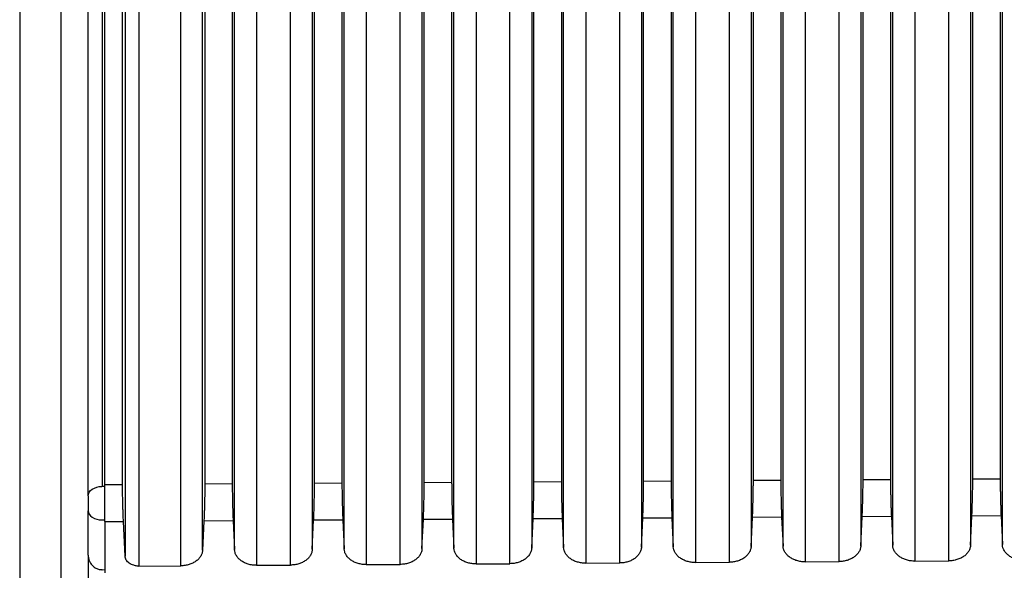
# Model space of a CAD drawing. Header units: millimetres. Extents: x -103 to 103, y -108 to 42.
# Tile 9 of 27: x -91 to -55, y -61 to -41. Entities that reach past the tile are written whole.
import ezdxf

# ---------------------------------------------------------------- set-up
doc = ezdxf.new("R2010")
doc.units = ezdxf.units.MM

msp = doc.modelspace()

# ---------------------------------------------------------------- linework, layer by layer
at = {"color": 7, "linetype": 'Continuous', "lineweight": 25}
for p, q in [((-91.2, -5), (-91.2, -106.5)), ((-89.7, -5), (-89.7, -106.5)), ((-88.196, -25.402), (-88.196, -57.562)), ((-64.45, -57.339), (-64.45, -30.139)), ((-63.45, -30.133), (-63.45, -57.332)), ((-60.45, -57.313), (-60.45, -30.116)), ((-59.45, -30.11), (-59.45, -57.307)), ((-56.45, -57.288), (-56.45, -30.092)), ((-55.45, -30.087), (-55.45, -57.281)), ((-83.45, -30.251), (-83.45, -57.46)), ((-80.45, -57.441), (-80.45, -30.233)), ((-79.45, -30.227), (-79.45, -57.435)), ((-76.45, -57.416), (-76.45, -30.21)), ((-75.45, -30.204), (-75.45, -57.409)), ((-72.45, -57.39), (-72.45, -30.186)), ((-71.45, -30.18), (-71.45, -57.384)), ((-68.45, -57.364), (-68.45, -30.163)), ((-67.45, -30.157), (-67.45, -57.358)), ((-80.45, -57.441), (-79.45, -57.435)), ((-76.45, -57.416), (-75.45, -57.409)), ((-72.45, -57.39), (-71.45, -57.384)), ((-68.45, -57.364), (-67.45, -57.358)), ((-64.45, -57.339), (-63.45, -57.332)), ((-60.45, -57.313), (-59.45, -57.307)), ((-56.45, -57.288), (-55.45, -57.281)), ((-88.196, -57.562), (-88.2, -57.562)), ((-88.1, -57.562), (-88.196, -57.562)), ((-88.1, -57.49), (-87.45, -57.486)), ((-84.45, -57.467), (-83.45, -57.46)), ((-88.7, -60.07), (-88.7, -58.448)), ((-88.2, -58.783), (-88.196, -58.783)), ((-88.196, -58.783), (-88.1, -58.782)), ((-88.1, -58.845), (-87.418, -58.841)), ((-88.1, -58.845), (-88.1, -60.706)), ((-87.359, -60.105), (-87.418, -58.841)), ((-84.482, -58.822), (-84.532, -59.88)), ((-83.418, -58.815), (-84.482, -58.822)), ((-83.418, -58.815), (-83.369, -59.862)), ((-80.532, -59.854), (-80.482, -58.796)), ((-79.418, -58.79), (-80.482, -58.796)), ((-79.418, -58.79), (-79.369, -59.836)), ((-76.532, -59.828), (-76.482, -58.771)), ((-75.418, -58.764), (-76.482, -58.771)), ((-75.418, -58.764), (-75.369, -59.811)), ((-72.532, -59.803), (-72.482, -58.745)), ((-71.418, -58.738), (-72.482, -58.745)), ((-71.418, -58.738), (-71.369, -59.785)), ((-68.532, -59.777), (-68.482, -58.72)), ((-67.418, -58.713), (-68.482, -58.72)), ((-67.418, -58.713), (-67.369, -59.759)), ((-64.532, -59.752), (-64.482, -58.694)), ((-63.418, -58.687), (-64.482, -58.694)), ((-63.418, -58.687), (-63.369, -59.734)), ((-60.532, -59.726), (-60.482, -58.669)), ((-59.418, -58.662), (-60.482, -58.669)), ((-59.418, -58.662), (-59.369, -59.708)), ((-56.532, -59.701), (-56.482, -58.643)), ((-55.418, -58.636), (-56.482, -58.643)), ((-55.418, -58.636), (-55.369, -59.683)), ((-62.562, -60.31), (-61.324, -60.302)), ((-58.562, -60.284), (-57.324, -60.276)), ((-88.196, -60.597), (-88.1, -60.596)), ((-86.855, -60.465), (-85.324, -60.455)), ((-82.562, -60.438), (-81.324, -60.43)), ((-78.562, -60.412), (-77.324, -60.404)), ((-74.562, -60.387), (-73.324, -60.379)), ((-70.562, -60.361), (-69.324, -60.353)), ((-66.562, -60.335), (-65.324, -60.327))]:
    msp.add_line(p, q, dxfattribs=at)
for points, knots in [([(-88.1, -57.49), (-88.1, -56.955), (-88.1, -55.885), (-88.1, -54.289), (-88.1, -52.7), (-88.1, -51.117), (-88.1, -49.543), (-88.1, -47.975), (-88.1, -46.414), (-88.1, -44.861), (-88.1, -43.315), (-88.1, -41.776), (-88.1, -40.244), (-88.1, -38.72), (-88.1, -37.202), (-88.1, -35.692), (-88.1, -34.189), (-88.1, -32.693), (-88.1, -31.205), (-88.1, -29.723), (-88.1, -28.249), (-88.1, -26.782), (-88.1, -25.81), (-88.1, -25.324)], [0, 0, 0, 0, 0.04765, 0.0952906, 0.142923, 0.1905481, 0.2381668, 0.2857802, 0.3333891, 0.3809947, 0.4285978, 0.4761994, 0.5238006, 0.5714022, 0.6190053, 0.6666109, 0.7142198, 0.7618332, 0.8094519, 0.857077, 0.9047094, 0.95235, 1, 1, 1, 1]), ([(-88.7, -57.905), (-88.7, -57.37), (-88.7, -56.302), (-88.7, -54.708), (-88.7, -53.12), (-88.7, -51.54), (-88.7, -49.967), (-88.7, -48.401), (-88.7, -46.843), (-88.7, -45.291), (-88.7, -43.747), (-88.7, -42.21), (-88.7, -40.68), (-88.7, -39.158), (-88.7, -37.642), (-88.7, -36.134), (-88.7, -34.633), (-88.7, -33.139), (-88.7, -31.652), (-88.7, -30.172), (-88.7, -28.7), (-88.7, -27.234), (-88.7, -26.264), (-88.7, -25.778)], [0, 0, 0, 0, 0.04765, 0.095291, 0.142923, 0.190548, 0.238167, 0.28578, 0.333389, 0.380995, 0.428598, 0.476199, 0.523801, 0.571402, 0.619005, 0.666611, 0.71422, 0.761833, 0.809452, 0.857077, 0.904709, 0.95235, 1, 1, 1, 1]), ([(-83.369, -59.862), (-83.369, -59.321), (-83.369, -58.241), (-83.369, -56.628), (-83.369, -55.023), (-83.369, -53.424), (-83.369, -51.832), (-83.369, -50.248), (-83.369, -48.671), (-83.369, -47.101), (-83.369, -45.538), (-83.369, -43.983), (-83.369, -42.435), (-83.369, -40.895), (-83.369, -39.362), (-83.369, -37.836), (-83.369, -36.318), (-83.369, -34.808), (-83.369, -33.305), (-83.369, -32.31), (-83.369, -31.812)], [0, 0, 0, 0, 0.055561, 0.111124, 0.166689, 0.222255, 0.277822, 0.333389, 0.388956, 0.444522, 0.500086, 0.555648, 0.611208, 0.666764, 0.722316, 0.777864, 0.833407, 0.888944, 0.944475, 1, 1, 1, 1]), ([(-80.532, -31.804), (-80.532, -32.302), (-80.532, -33.298), (-80.532, -34.801), (-80.532, -36.311), (-80.532, -37.829), (-80.532, -39.354), (-80.532, -40.887), (-80.532, -42.428), (-80.532, -43.975), (-80.532, -45.531), (-80.532, -47.093), (-80.532, -48.663), (-80.532, -50.24), (-80.532, -51.825), (-80.532, -53.416), (-80.532, -55.015), (-80.532, -56.621), (-80.532, -58.233), (-80.532, -59.314), (-80.532, -59.854)], [0, 0, 0, 0, 0.055525, 0.111056, 0.166594, 0.222137, 0.277685, 0.333237, 0.388793, 0.444352, 0.499914, 0.555479, 0.611044, 0.666611, 0.722178, 0.777745, 0.833311, 0.888876, 0.944439, 1, 1, 1, 1]), ([(-79.369, -59.836), (-79.369, -59.296), (-79.369, -58.215), (-79.369, -56.603), (-79.369, -54.997), (-79.369, -53.399), (-79.369, -51.807), (-79.369, -50.223), (-79.369, -48.646), (-79.369, -47.076), (-79.369, -45.514), (-79.369, -43.959), (-79.369, -42.411), (-79.369, -40.87), (-79.369, -39.338), (-79.369, -37.812), (-79.369, -36.294), (-79.369, -34.784), (-79.369, -33.281), (-79.369, -32.286), (-79.369, -31.788)], [0, 0, 0, 0, 0.055561, 0.111124, 0.166689, 0.222255, 0.277822, 0.333389, 0.388956, 0.444522, 0.500086, 0.555648, 0.611207, 0.666764, 0.722316, 0.777864, 0.833407, 0.888944, 0.944475, 1, 1, 1, 1]), ([(-76.532, -31.781), (-76.532, -32.279), (-76.532, -33.274), (-76.532, -34.777), (-76.532, -36.287), (-76.532, -37.805), (-76.532, -39.33), (-76.532, -40.863), (-76.532, -42.403), (-76.532, -43.951), (-76.532, -45.506), (-76.532, -47.069), (-76.532, -48.639), (-76.532, -50.216), (-76.532, -51.8), (-76.532, -53.391), (-76.532, -54.99), (-76.532, -56.595), (-76.532, -58.207), (-76.532, -59.288), (-76.532, -59.828)], [0, 0, 0, 0, 0.055525, 0.111056, 0.166594, 0.222137, 0.277685, 0.333237, 0.388793, 0.444353, 0.499915, 0.555479, 0.611044, 0.666611, 0.722178, 0.777745, 0.833311, 0.888876, 0.944439, 1, 1, 1, 1]), ([(-75.369, -59.811), (-75.369, -59.27), (-75.369, -58.19), (-75.369, -56.578), (-75.369, -54.972), (-75.369, -53.374), (-75.369, -51.782), (-75.369, -50.198), (-75.369, -48.621), (-75.369, -47.052), (-75.369, -45.489), (-75.369, -43.934), (-75.369, -42.387), (-75.369, -40.846), (-75.369, -39.314), (-75.369, -37.788), (-75.369, -36.271), (-75.369, -34.761), (-75.369, -33.258), (-75.369, -32.262), (-75.369, -31.765)], [0, 0, 0, 0, 0.055561, 0.111124, 0.166689, 0.222255, 0.277822, 0.333389, 0.388956, 0.444522, 0.500086, 0.555648, 0.611207, 0.666763, 0.722316, 0.777864, 0.833406, 0.888944, 0.944475, 1, 1, 1, 1]), ([(-72.532, -31.758), (-72.532, -32.255), (-72.532, -33.251), (-72.532, -34.753), (-72.532, -36.263), (-72.532, -37.781), (-72.532, -39.306), (-72.532, -40.839), (-72.532, -42.379), (-72.532, -43.927), (-72.532, -45.482), (-72.532, -47.044), (-72.532, -48.614), (-72.532, -50.191), (-72.532, -51.775), (-72.532, -53.366), (-72.532, -54.964), (-72.532, -56.57), (-72.532, -58.182), (-72.532, -59.263), (-72.532, -59.803)], [0, 0, 0, 0, 0.055525, 0.111056, 0.166594, 0.222137, 0.277685, 0.333237, 0.388793, 0.444353, 0.499915, 0.555479, 0.611044, 0.666611, 0.722178, 0.777745, 0.833311, 0.888876, 0.944439, 1, 1, 1, 1]), ([(-71.369, -59.785), (-71.369, -59.245), (-71.369, -58.164), (-71.369, -56.552), (-71.369, -54.947), (-71.369, -53.349), (-71.369, -51.758), (-71.369, -50.173), (-71.369, -48.597), (-71.369, -47.027), (-71.369, -45.465), (-71.369, -43.91), (-71.369, -42.362), (-71.369, -40.822), (-71.369, -39.289), (-71.369, -37.764), (-71.369, -36.247), (-71.369, -34.737), (-71.369, -33.234), (-71.369, -32.239), (-71.369, -31.741)], [0, 0, 0, 0, 0.055561, 0.111124, 0.166689, 0.222255, 0.277822, 0.333389, 0.388956, 0.444522, 0.500086, 0.555648, 0.611207, 0.666763, 0.722316, 0.777864, 0.833407, 0.888944, 0.944475, 1, 1, 1, 1]), ([(-68.532, -31.734), (-68.532, -32.232), (-68.532, -33.227), (-68.532, -34.73), (-68.532, -36.239), (-68.532, -37.757), (-68.532, -39.282), (-68.532, -40.815), (-68.532, -42.355), (-68.532, -43.902), (-68.532, -45.457), (-68.532, -47.02), (-68.532, -48.589), (-68.532, -50.166), (-68.532, -51.75), (-68.532, -53.341), (-68.532, -54.939), (-68.532, -56.545), (-68.532, -58.157), (-68.532, -59.237), (-68.532, -59.777)], [0, 0, 0, 0, 0.055525, 0.111056, 0.166594, 0.222137, 0.277685, 0.333237, 0.388793, 0.444352, 0.499914, 0.555479, 0.611044, 0.666611, 0.722178, 0.777745, 0.833311, 0.888876, 0.944439, 1, 1, 1, 1]), ([(-67.369, -59.759), (-67.369, -59.219), (-67.369, -58.139), (-67.369, -56.527), (-67.369, -54.922), (-67.369, -53.324), (-67.369, -51.733), (-67.369, -50.149), (-67.369, -48.572), (-67.369, -47.002), (-67.369, -45.44), (-67.369, -43.885), (-67.369, -42.338), (-67.369, -40.798), (-67.369, -39.265), (-67.369, -37.74), (-67.369, -36.223), (-67.369, -34.713), (-67.369, -33.211), (-67.369, -32.215), (-67.369, -31.718)], [0, 0, 0, 0, 0.055561, 0.111124, 0.166689, 0.222255, 0.277822, 0.333389, 0.388956, 0.444522, 0.500086, 0.555648, 0.611207, 0.666763, 0.722316, 0.777864, 0.833406, 0.888944, 0.944475, 1, 1, 1, 1]), ([(-64.532, -31.711), (-64.532, -32.208), (-64.532, -33.203), (-64.532, -34.706), (-64.532, -36.216), (-64.532, -37.733), (-64.532, -39.258), (-64.532, -40.791), (-64.532, -42.331), (-64.532, -43.878), (-64.532, -45.433), (-64.532, -46.995), (-64.532, -48.564), (-64.532, -50.141), (-64.532, -51.725), (-64.532, -53.316), (-64.532, -54.914), (-64.532, -56.519), (-64.532, -58.131), (-64.532, -59.212), (-64.532, -59.752)], [0, 0, 0, 0, 0.055525, 0.111056, 0.166594, 0.222137, 0.277685, 0.333237, 0.388793, 0.444353, 0.499915, 0.555479, 0.611045, 0.666611, 0.722178, 0.777745, 0.833311, 0.888876, 0.944439, 1, 1, 1, 1]), ([(-63.369, -59.734), (-63.369, -59.194), (-63.369, -58.113), (-63.369, -56.502), (-63.369, -54.897), (-63.369, -53.299), (-63.369, -51.708), (-63.369, -50.124), (-63.369, -48.547), (-63.369, -46.978), (-63.369, -45.416), (-63.369, -43.861), (-63.369, -42.314), (-63.369, -40.774), (-63.369, -39.241), (-63.369, -37.717), (-63.369, -36.199), (-63.369, -34.69), (-63.369, -33.187), (-63.369, -32.192), (-63.369, -31.694)], [0, 0, 0, 0, 0.055561, 0.111124, 0.166689, 0.222255, 0.277822, 0.333389, 0.388956, 0.444522, 0.500086, 0.555648, 0.611207, 0.666763, 0.722316, 0.777864, 0.833407, 0.888944, 0.944475, 1, 1, 1, 1]), ([(-60.532, -31.687), (-60.532, -32.185), (-60.532, -33.18), (-60.532, -34.682), (-60.532, -36.192), (-60.532, -37.709), (-60.532, -39.234), (-60.532, -40.766), (-60.532, -42.306), (-60.532, -43.854), (-60.532, -45.408), (-60.532, -46.97), (-60.532, -48.54), (-60.532, -50.116), (-60.532, -51.7), (-60.532, -53.291), (-60.532, -54.889), (-60.532, -56.494), (-60.532, -58.106), (-60.532, -59.186), (-60.532, -59.726)], [0, 0, 0, 0, 0.055525, 0.111056, 0.166594, 0.222137, 0.277685, 0.333237, 0.388793, 0.444353, 0.499915, 0.555479, 0.611044, 0.666611, 0.722178, 0.777745, 0.833311, 0.888876, 0.944439, 1, 1, 1, 1]), ([(-59.369, -59.708), (-59.369, -59.168), (-59.369, -58.088), (-59.369, -56.476), (-59.369, -54.871), (-59.369, -53.273), (-59.369, -51.683), (-59.369, -50.099), (-59.369, -48.523), (-59.369, -46.953), (-59.369, -45.391), (-59.369, -43.837), (-59.369, -42.29), (-59.369, -40.75), (-59.369, -39.217), (-59.369, -37.693), (-59.369, -36.175), (-59.369, -34.666), (-59.369, -33.164), (-59.369, -32.168), (-59.369, -31.671)], [0, 0, 0, 0, 0.055561, 0.111124, 0.166689, 0.222255, 0.277822, 0.333389, 0.388956, 0.444522, 0.500086, 0.555648, 0.611207, 0.666763, 0.722316, 0.777864, 0.833407, 0.888944, 0.944475, 1, 1, 1, 1]), ([(-56.532, -31.664), (-56.532, -32.161), (-56.532, -33.156), (-56.532, -34.659), (-56.532, -36.168), (-56.532, -37.685), (-56.532, -39.21), (-56.532, -40.742), (-56.532, -42.282), (-56.532, -43.829), (-56.532, -45.384), (-56.532, -46.946), (-56.532, -48.515), (-56.532, -50.091), (-56.532, -51.675), (-56.532, -53.266), (-56.532, -54.864), (-56.532, -56.469), (-56.532, -58.08), (-56.532, -59.16), (-56.532, -59.701)], [0, 0, 0, 0, 0.055525, 0.111056, 0.166594, 0.222137, 0.277685, 0.333237, 0.388793, 0.444353, 0.499915, 0.555479, 0.611045, 0.666611, 0.722178, 0.777745, 0.833311, 0.888876, 0.944439, 1, 1, 1, 1]), ([(-55.369, -59.683), (-55.369, -59.143), (-55.369, -58.062), (-55.369, -56.451), (-55.369, -54.846), (-55.369, -53.248), (-55.369, -51.658), (-55.369, -50.074), (-55.369, -48.498), (-55.369, -46.929), (-55.369, -45.367), (-55.369, -43.812), (-55.369, -42.265), (-55.369, -40.726), (-55.369, -39.193), (-55.369, -37.669), (-55.369, -36.152), (-55.369, -34.642), (-55.369, -33.14), (-55.369, -32.145), (-55.369, -31.647)], [0, 0, 0, 0, 0.055561, 0.111124, 0.166689, 0.222255, 0.277822, 0.333389, 0.388956, 0.444522, 0.500086, 0.555648, 0.611207, 0.666763, 0.722316, 0.777864, 0.833407, 0.888944, 0.944475, 1, 1, 1, 1]), ([(-79.45, -57.435), (-79.45, -57.457), (-79.45, -57.502), (-79.449, -57.575), (-79.449, -57.653), (-79.447, -57.765), (-79.445, -57.917), (-79.441, -58.089), (-79.438, -58.24), (-79.434, -58.38), (-79.429, -58.522), (-79.424, -58.665), (-79.42, -58.748), (-79.418, -58.79)], [0, 0, 0, 0, 0.060662, 0.120831, 0.181002, 0.24167, 0.370739, 0.499816, 0.587984, 0.676182, 0.784593, 0.891583, 1, 1, 1, 1]), ([(-76.482, -58.771), (-76.481, -58.745), (-76.479, -58.695), (-76.475, -58.611), (-76.472, -58.523), (-76.469, -58.431), (-76.466, -58.327), (-76.462, -58.213), (-76.459, -58.067), (-76.455, -57.897), (-76.452, -57.717), (-76.45, -57.552), (-76.45, -57.461), (-76.45, -57.416)], [0, 0, 0, 0, 0.067706, 0.134399, 0.200751, 0.267446, 0.335158, 0.417645, 0.500105, 0.62971, 0.75933, 0.879664, 1, 1, 1, 1]), ([(-75.45, -57.409), (-75.45, -57.432), (-75.45, -57.476), (-75.449, -57.55), (-75.449, -57.627), (-75.447, -57.739), (-75.445, -57.891), (-75.441, -58.063), (-75.438, -58.215), (-75.434, -58.354), (-75.429, -58.497), (-75.424, -58.64), (-75.42, -58.722), (-75.418, -58.764)], [0, 0, 0, 0, 0.060662, 0.120831, 0.181002, 0.24167, 0.370739, 0.499816, 0.587983, 0.67618, 0.784591, 0.891582, 1, 1, 1, 1]), ([(-72.482, -58.745), (-72.481, -58.72), (-72.479, -58.669), (-72.475, -58.585), (-72.472, -58.498), (-72.469, -58.405), (-72.466, -58.302), (-72.462, -58.188), (-72.459, -58.042), (-72.455, -57.872), (-72.452, -57.691), (-72.45, -57.527), (-72.45, -57.436), (-72.45, -57.39)], [0, 0, 0, 0, 0.0677067, 0.1343993, 0.2007515, 0.2674471, 0.3351593, 0.4176458, 0.5001047, 0.6297105, 0.75933, 0.8796639, 1, 1, 1, 1]), ([(-71.45, -57.384), (-71.45, -57.406), (-71.45, -57.451), (-71.449, -57.524), (-71.449, -57.601), (-71.447, -57.714), (-71.445, -57.866), (-71.441, -58.038), (-71.438, -58.189), (-71.434, -58.328), (-71.429, -58.471), (-71.424, -58.614), (-71.42, -58.697), (-71.418, -58.738)], [0, 0, 0, 0, 0.060662, 0.120831, 0.181002, 0.24167, 0.370738, 0.499816, 0.587982, 0.676178, 0.78459, 0.891581, 1, 1, 1, 1]), ([(-68.482, -58.72), (-68.481, -58.694), (-68.479, -58.643), (-68.475, -58.56), (-68.472, -58.472), (-68.469, -58.38), (-68.466, -58.276), (-68.462, -58.162), (-68.459, -58.016), (-68.455, -57.846), (-68.452, -57.666), (-68.45, -57.501), (-68.45, -57.41), (-68.45, -57.364)], [0, 0, 0, 0, 0.067707, 0.1344, 0.200752, 0.267448, 0.335161, 0.417647, 0.500105, 0.629711, 0.75933, 0.879664, 1, 1, 1, 1]), ([(-67.45, -57.358), (-67.45, -57.38), (-67.45, -57.425), (-67.449, -57.498), (-67.449, -57.576), (-67.447, -57.688), (-67.445, -57.84), (-67.441, -58.012), (-67.438, -58.164), (-67.434, -58.303), (-67.429, -58.446), (-67.424, -58.589), (-67.42, -58.671), (-67.418, -58.713)], [0, 0, 0, 0, 0.060662, 0.120831, 0.181002, 0.24167, 0.370738, 0.499816, 0.587981, 0.676176, 0.784589, 0.891581, 1, 1, 1, 1]), ([(-64.482, -58.694), (-64.481, -58.669), (-64.479, -58.618), (-64.475, -58.534), (-64.472, -58.447), (-64.469, -58.354), (-64.466, -58.251), (-64.462, -58.137), (-64.459, -57.99), (-64.455, -57.821), (-64.452, -57.64), (-64.45, -57.476), (-64.45, -57.384), (-64.45, -57.339)], [0, 0, 0, 0, 0.0677073, 0.1344004, 0.2007532, 0.2674493, 0.3351621, 0.4176472, 0.5001046, 0.6297105, 0.75933, 0.879664, 1, 1, 1, 1]), ([(-63.45, -57.332), (-63.45, -57.355), (-63.45, -57.399), (-63.449, -57.473), (-63.449, -57.55), (-63.447, -57.663), (-63.445, -57.814), (-63.441, -57.986), (-63.438, -58.138), (-63.434, -58.277), (-63.429, -58.42), (-63.424, -58.563), (-63.42, -58.646), (-63.418, -58.687)], [0, 0, 0, 0, 0.060661, 0.120831, 0.181002, 0.241669, 0.370738, 0.499816, 0.58798, 0.676174, 0.784588, 0.89158, 1, 1, 1, 1]), ([(-60.482, -58.669), (-60.481, -58.643), (-60.479, -58.592), (-60.475, -58.509), (-60.472, -58.421), (-60.469, -58.328), (-60.466, -58.225), (-60.462, -58.111), (-60.459, -57.965), (-60.455, -57.795), (-60.452, -57.615), (-60.45, -57.45), (-60.45, -57.359), (-60.45, -57.313)], [0, 0, 0, 0, 0.067708, 0.134401, 0.200754, 0.26745, 0.335164, 0.417648, 0.500105, 0.629711, 0.75933, 0.879664, 1, 1, 1, 1]), ([(-59.45, -57.307), (-59.45, -57.329), (-59.45, -57.374), (-59.449, -57.447), (-59.449, -57.525), (-59.447, -57.637), (-59.445, -57.789), (-59.441, -57.961), (-59.438, -58.112), (-59.434, -58.252), (-59.429, -58.394), (-59.424, -58.538), (-59.42, -58.62), (-59.418, -58.662)], [0, 0, 0, 0, 0.060661, 0.120831, 0.181002, 0.241669, 0.370738, 0.499816, 0.587979, 0.676172, 0.784587, 0.891579, 1, 1, 1, 1]), ([(-56.482, -58.643), (-56.481, -58.617), (-56.479, -58.567), (-56.475, -58.483), (-56.472, -58.395), (-56.469, -58.303), (-56.466, -58.199), (-56.462, -58.085), (-56.459, -57.939), (-56.455, -57.769), (-56.452, -57.589), (-56.45, -57.424), (-56.45, -57.333), (-56.45, -57.288)], [0, 0, 0, 0, 0.067708, 0.134402, 0.200755, 0.267452, 0.335165, 0.417649, 0.500105, 0.629711, 0.75933, 0.879664, 1, 1, 1, 1]), ([(-55.45, -57.281), (-55.45, -57.304), (-55.45, -57.348), (-55.449, -57.422), (-55.449, -57.499), (-55.447, -57.611), (-55.445, -57.763), (-55.441, -57.935), (-55.438, -58.087), (-55.434, -58.226), (-55.429, -58.369), (-55.424, -58.512), (-55.42, -58.595), (-55.418, -58.636)], [0, 0, 0, 0, 0.060661, 0.120831, 0.181002, 0.241669, 0.370738, 0.499816, 0.587978, 0.676171, 0.784585, 0.891579, 1, 1, 1, 1]), ([(-88.7, -57.905), (-88.7, -57.815), (-88.646, -57.726), (-88.461, -57.599), (-88.331, -57.562), (-88.2, -57.562)], [0, 0, 0, 0, 0.5, 0.5, 1, 1, 1, 1]), ([(-88.1, -58.845), (-88.1, -58.822), (-88.1, -58.774), (-88.1, -58.697), (-88.1, -58.615), (-88.1, -58.501), (-88.1, -58.35), (-88.1, -58.164), (-88.1, -57.979), (-88.1, -57.8), (-88.1, -57.632), (-88.1, -57.537), (-88.1, -57.49)], [0, 0, 0, 0, 0.062486, 0.124745, 0.187333, 0.250792, 0.375643, 0.500225, 0.62478, 0.750055, 0.874849, 1, 1, 1, 1]), ([(-87.418, -58.841), (-87.419, -58.815), (-87.421, -58.766), (-87.424, -58.686), (-87.427, -58.607), (-87.43, -58.53), (-87.432, -58.457), (-87.434, -58.39), (-87.436, -58.329), (-87.438, -58.275), (-87.439, -58.23), (-87.44, -58.192), (-87.442, -58.105), (-87.445, -57.967), (-87.448, -57.786), (-87.45, -57.622), (-87.45, -57.53), (-87.45, -57.486)], [0, 0, 0, 0, 0.0670056, 0.131108, 0.1916489, 0.2480659, 0.2999001, 0.3467949, 0.3884872, 0.4247946, 0.4555995, 0.4808333, 0.5004614, 0.630577, 0.7585848, 0.8823096, 1, 1, 1, 1]), ([(-84.45, -57.467), (-84.45, -57.491), (-84.45, -57.541), (-84.451, -57.625), (-84.452, -57.717), (-84.453, -57.816), (-84.455, -57.921), (-84.457, -58.03), (-84.459, -58.126), (-84.461, -58.221), (-84.465, -58.33), (-84.469, -58.478), (-84.475, -58.654), (-84.48, -58.763), (-84.482, -58.822)], [0, 0, 0, 0, 0.066106, 0.134512, 0.204969, 0.27717, 0.35075, 0.425299, 0.500374, 0.543547, 0.617298, 0.720444, 0.849932, 1, 1, 1, 1]), ([(-83.45, -57.46), (-83.45, -57.483), (-83.45, -57.527), (-83.449, -57.601), (-83.449, -57.678), (-83.447, -57.791), (-83.445, -57.942), (-83.441, -58.114), (-83.438, -58.266), (-83.434, -58.405), (-83.429, -58.548), (-83.424, -58.691), (-83.42, -58.774), (-83.418, -58.815)], [0, 0, 0, 0, 0.060662, 0.120831, 0.181002, 0.24167, 0.370739, 0.499816, 0.587985, 0.676183, 0.784594, 0.891583, 1, 1, 1, 1]), ([(-80.482, -58.796), (-80.481, -58.771), (-80.479, -58.72), (-80.475, -58.637), (-80.472, -58.549), (-80.469, -58.456), (-80.466, -58.353), (-80.462, -58.239), (-80.459, -58.093), (-80.455, -57.923), (-80.452, -57.743), (-80.45, -57.578), (-80.45, -57.487), (-80.45, -57.441)], [0, 0, 0, 0, 0.067706, 0.134398, 0.20075, 0.267445, 0.335157, 0.417644, 0.500105, 0.62971, 0.75933, 0.879664, 1, 1, 1, 1]), ([(-88.7, -57.905), (-88.7, -57.977), (-88.7, -58.076), (-88.7, -58.275), (-88.7, -58.374), (-88.7, -58.448)], [0, 0, 0, 0, 0.5, 0.5, 1, 1, 1, 1]), ([(-88.7, -58.448), (-88.7, -58.536), (-88.646, -58.623), (-88.461, -58.747), (-88.331, -58.783), (-88.2, -58.783)], [0, 0, 0, 0, 0.5, 0.5, 1, 1, 1, 1]), ([(-84.532, -59.88), (-84.533, -59.899), (-84.536, -59.936), (-84.55, -59.992), (-84.571, -60.047), (-84.607, -60.118), (-84.67, -60.201), (-84.768, -60.288), (-84.888, -60.36), (-85.024, -60.413), (-85.171, -60.448), (-85.273, -60.453), (-85.324, -60.455)], [0, 0, 0, 0, 0.0626936, 0.1249167, 0.1872384, 0.250225, 0.3747289, 0.5000175, 0.6237117, 0.749383, 0.8750731, 1, 1, 1, 1]), ([(-82.562, -60.438), (-82.588, -60.437), (-82.64, -60.437), (-82.716, -60.428), (-82.792, -60.415), (-82.889, -60.39), (-83.005, -60.346), (-83.126, -60.275), (-83.227, -60.187), (-83.303, -60.086), (-83.355, -59.977), (-83.364, -59.9), (-83.369, -59.862)], [0, 0, 0, 0, 0.062685, 0.124891, 0.187211, 0.250238, 0.374654, 0.500004, 0.623563, 0.749297, 0.875027, 1, 1, 1, 1]), ([(-80.532, -59.854), (-80.533, -59.873), (-80.536, -59.911), (-80.55, -59.967), (-80.571, -60.021), (-80.607, -60.092), (-80.67, -60.175), (-80.768, -60.262), (-80.888, -60.334), (-81.024, -60.387), (-81.171, -60.422), (-81.273, -60.427), (-81.324, -60.43)], [0, 0, 0, 0, 0.062693, 0.124916, 0.187238, 0.250225, 0.374729, 0.500017, 0.623711, 0.749382, 0.875073, 1, 1, 1, 1]), ([(-78.562, -60.412), (-78.588, -60.412), (-78.64, -60.411), (-78.716, -60.403), (-78.792, -60.39), (-78.889, -60.365), (-79.005, -60.321), (-79.126, -60.249), (-79.227, -60.162), (-79.303, -60.061), (-79.355, -59.951), (-79.364, -59.874), (-79.369, -59.836)], [0, 0, 0, 0, 0.062685, 0.1248908, 0.1872115, 0.2502378, 0.3746536, 0.5000039, 0.6235633, 0.7492975, 0.8750266, 1, 1, 1, 1]), ([(-76.532, -59.828), (-76.533, -59.847), (-76.536, -59.885), (-76.55, -59.941), (-76.571, -59.996), (-76.607, -60.067), (-76.67, -60.15), (-76.768, -60.237), (-76.888, -60.309), (-77.024, -60.361), (-77.171, -60.397), (-77.273, -60.402), (-77.324, -60.404)], [0, 0, 0, 0, 0.062693, 0.124916, 0.187238, 0.250225, 0.374728, 0.500017, 0.623711, 0.749382, 0.875073, 1, 1, 1, 1]), ([(-74.562, -60.387), (-74.588, -60.386), (-74.64, -60.385), (-74.716, -60.377), (-74.792, -60.364), (-74.889, -60.339), (-75.005, -60.295), (-75.126, -60.224), (-75.227, -60.136), (-75.303, -60.035), (-75.355, -59.926), (-75.364, -59.849), (-75.369, -59.811)], [0, 0, 0, 0, 0.062685, 0.124891, 0.187211, 0.250238, 0.374654, 0.500004, 0.623563, 0.749297, 0.875027, 1, 1, 1, 1]), ([(-72.532, -59.803), (-72.533, -59.822), (-72.536, -59.86), (-72.55, -59.916), (-72.571, -59.97), (-72.607, -60.041), (-72.67, -60.124), (-72.768, -60.211), (-72.888, -60.283), (-73.024, -60.336), (-73.171, -60.371), (-73.273, -60.376), (-73.324, -60.379)], [0, 0, 0, 0, 0.062693, 0.124916, 0.187238, 0.250225, 0.374728, 0.500017, 0.623711, 0.749382, 0.875073, 1, 1, 1, 1]), ([(-70.562, -60.361), (-70.588, -60.361), (-70.64, -60.36), (-70.716, -60.352), (-70.792, -60.338), (-70.889, -60.314), (-71.005, -60.27), (-71.126, -60.198), (-71.227, -60.11), (-71.303, -60.01), (-71.355, -59.9), (-71.364, -59.823), (-71.369, -59.785)], [0, 0, 0, 0, 0.062685, 0.124891, 0.187212, 0.250238, 0.374654, 0.500004, 0.623563, 0.749297, 0.875027, 1, 1, 1, 1]), ([(-68.532, -59.777), (-68.533, -59.796), (-68.536, -59.834), (-68.55, -59.89), (-68.571, -59.945), (-68.607, -60.015), (-68.67, -60.099), (-68.768, -60.186), (-68.888, -60.257), (-69.024, -60.31), (-69.171, -60.346), (-69.273, -60.351), (-69.324, -60.353)], [0, 0, 0, 0, 0.062693, 0.124916, 0.187238, 0.250225, 0.374728, 0.500017, 0.623711, 0.749382, 0.875073, 1, 1, 1, 1]), ([(-66.562, -60.335), (-66.588, -60.335), (-66.64, -60.334), (-66.716, -60.326), (-66.792, -60.313), (-66.889, -60.288), (-67.005, -60.244), (-67.126, -60.172), (-67.227, -60.085), (-67.303, -59.984), (-67.355, -59.874), (-67.364, -59.798), (-67.369, -59.759)], [0, 0, 0, 0, 0.062685, 0.1248908, 0.1872115, 0.2502378, 0.3746536, 0.5000039, 0.6235633, 0.7492975, 0.8750266, 1, 1, 1, 1]), ([(-64.532, -59.752), (-64.533, -59.771), (-64.536, -59.808), (-64.55, -59.864), (-64.571, -59.919), (-64.607, -59.99), (-64.67, -60.073), (-64.768, -60.16), (-64.888, -60.232), (-65.024, -60.285), (-65.171, -60.32), (-65.273, -60.325), (-65.324, -60.327)], [0, 0, 0, 0, 0.062693, 0.124916, 0.187238, 0.250225, 0.374728, 0.500017, 0.623711, 0.749382, 0.875073, 1, 1, 1, 1]), ([(-62.562, -60.31), (-62.588, -60.309), (-62.64, -60.309), (-62.716, -60.301), (-62.792, -60.287), (-62.889, -60.262), (-63.005, -60.218), (-63.126, -60.147), (-63.227, -60.059), (-63.303, -59.959), (-63.355, -59.849), (-63.364, -59.772), (-63.369, -59.734)], [0, 0, 0, 0, 0.062685, 0.124891, 0.187212, 0.250238, 0.374654, 0.500004, 0.623563, 0.749297, 0.875027, 1, 1, 1, 1]), ([(-60.532, -59.726), (-60.533, -59.745), (-60.536, -59.783), (-60.55, -59.839), (-60.571, -59.894), (-60.607, -59.964), (-60.67, -60.048), (-60.768, -60.134), (-60.888, -60.206), (-61.024, -60.259), (-61.171, -60.295), (-61.273, -60.299), (-61.324, -60.302)], [0, 0, 0, 0, 0.062693, 0.124916, 0.187238, 0.250225, 0.374728, 0.500017, 0.623711, 0.749382, 0.875073, 1, 1, 1, 1]), ([(-58.562, -60.284), (-58.588, -60.284), (-58.64, -60.283), (-58.716, -60.275), (-58.792, -60.262), (-58.889, -60.237), (-59.005, -60.193), (-59.126, -60.121), (-59.227, -60.034), (-59.303, -59.933), (-59.355, -59.823), (-59.364, -59.747), (-59.369, -59.708)], [0, 0, 0, 0, 0.062685, 0.124891, 0.187212, 0.250238, 0.374654, 0.500004, 0.623563, 0.749297, 0.875027, 1, 1, 1, 1]), ([(-56.532, -59.701), (-56.533, -59.72), (-56.536, -59.757), (-56.55, -59.813), (-56.571, -59.868), (-56.607, -59.939), (-56.67, -60.022), (-56.768, -60.109), (-56.888, -60.181), (-57.024, -60.234), (-57.171, -60.269), (-57.273, -60.274), (-57.324, -60.276)], [0, 0, 0, 0, 0.062693, 0.124916, 0.187238, 0.250225, 0.374728, 0.500017, 0.623711, 0.749382, 0.875073, 1, 1, 1, 1]), ([(-54.562, -60.259), (-54.588, -60.258), (-54.64, -60.257), (-54.716, -60.249), (-54.792, -60.236), (-54.889, -60.211), (-55.005, -60.167), (-55.126, -60.096), (-55.227, -60.008), (-55.303, -59.907), (-55.355, -59.798), (-55.364, -59.721), (-55.369, -59.683)], [0, 0, 0, 0, 0.062685, 0.124891, 0.187212, 0.250238, 0.374654, 0.500004, 0.623563, 0.749297, 0.875027, 1, 1, 1, 1]), ([(-88.7, -60.07), (-88.699, -60.096), (-88.697, -60.145), (-88.683, -60.209), (-88.661, -60.279), (-88.624, -60.354), (-88.556, -60.446), (-88.46, -60.527), (-88.333, -60.586), (-88.244, -60.593), (-88.2, -60.597)], [0, 0, 0, 0, 0.103155, 0.186683, 0.250576, 0.38362, 0.500702, 0.678211, 0.843837, 1, 1, 1, 1]), ([(-88.7, -60.07), (-88.7, -60.093), (-88.7, -60.17), (-88.7, -60.328), (-88.7, -60.544), (-88.7, -60.76), (-88.7, -61.012), (-88.7, -61.506), (-88.7, -62.262), (-88.7, -63.144), (-88.7, -63.535)], [0, 0, 0, 0, 0.056027, 0.187414, 0.262453, 0.345604, 0.436727, 0.514775, 0.784544, 1, 1, 1, 1]), ([(-86.855, -60.465), (-86.876, -60.465), (-86.918, -60.464), (-86.982, -60.454), (-87.053, -60.437), (-87.131, -60.408), (-87.206, -60.364), (-87.27, -60.309), (-87.317, -60.246), (-87.35, -60.177), (-87.356, -60.129), (-87.359, -60.105)], [0, 0, 0, 0, 0.081978, 0.165081, 0.250671, 0.372939, 0.499827, 0.620994, 0.749184, 0.873805, 1, 1, 1, 1])]:
    msp.add_open_spline(points, degree=3, knots=knots, dxfattribs=at)
for points in [[(-87.45, -57.486), (-87.45, -46.243), (-87.45, -35.505), (-87.45, -25.319)], [(-87.359, -27.284), (-87.359, -37.665), (-87.359, -48.622), (-87.359, -60.105)], [(-84.45, -30.257), (-84.45, -38.953), (-84.45, -48.032), (-84.45, -57.467)], [(-84.532, -59.88), (-84.531, -50.141), (-84.532, -40.78), (-84.532, -31.828)], [(-78.562, -32.308), (-78.562, -41.275), (-78.562, -50.654), (-78.562, -60.412)], [(-77.324, -60.404), (-77.324, -50.646), (-77.324, -41.268), (-77.324, -32.3)], [(-74.562, -32.284), (-74.562, -41.251), (-74.562, -50.629), (-74.562, -60.387)], [(-73.324, -60.379), (-73.324, -50.621), (-73.324, -41.243), (-73.324, -32.277)], [(-70.562, -32.261), (-70.562, -41.227), (-70.562, -50.604), (-70.562, -60.361)], [(-69.324, -60.353), (-69.324, -50.597), (-69.324, -41.219), (-69.324, -32.253)], [(-66.562, -32.237), (-66.562, -41.203), (-66.562, -50.579), (-66.562, -60.335)], [(-65.324, -60.327), (-65.324, -50.572), (-65.324, -41.195), (-65.324, -32.23)], [(-62.562, -32.214), (-62.562, -41.179), (-62.562, -50.555), (-62.562, -60.31)], [(-61.324, -60.302), (-61.324, -50.547), (-61.324, -41.171), (-61.324, -32.206)], [(-58.562, -32.19), (-58.562, -41.155), (-58.562, -50.53), (-58.562, -60.284)], [(-57.324, -60.276), (-57.324, -50.522), (-57.324, -41.147), (-57.324, -32.183)], [(-86.855, -32.356), (-86.855, -41.325), (-86.855, -50.705), (-86.855, -60.465)], [(-85.324, -60.455), (-85.324, -50.696), (-85.324, -41.316), (-85.324, -32.347)], [(-82.562, -32.331), (-82.562, -41.299), (-82.562, -50.679), (-82.562, -60.438)], [(-81.324, -60.43), (-81.324, -50.671), (-81.324, -41.292), (-81.324, -32.324)], [(-88.196, -60.597), (-88.197, -60.597), (-88.199, -60.597), (-88.2, -60.597)]]:
    msp.add_open_spline(points, degree=3, dxfattribs=at)

doc.saveas('drawing.dxf')
